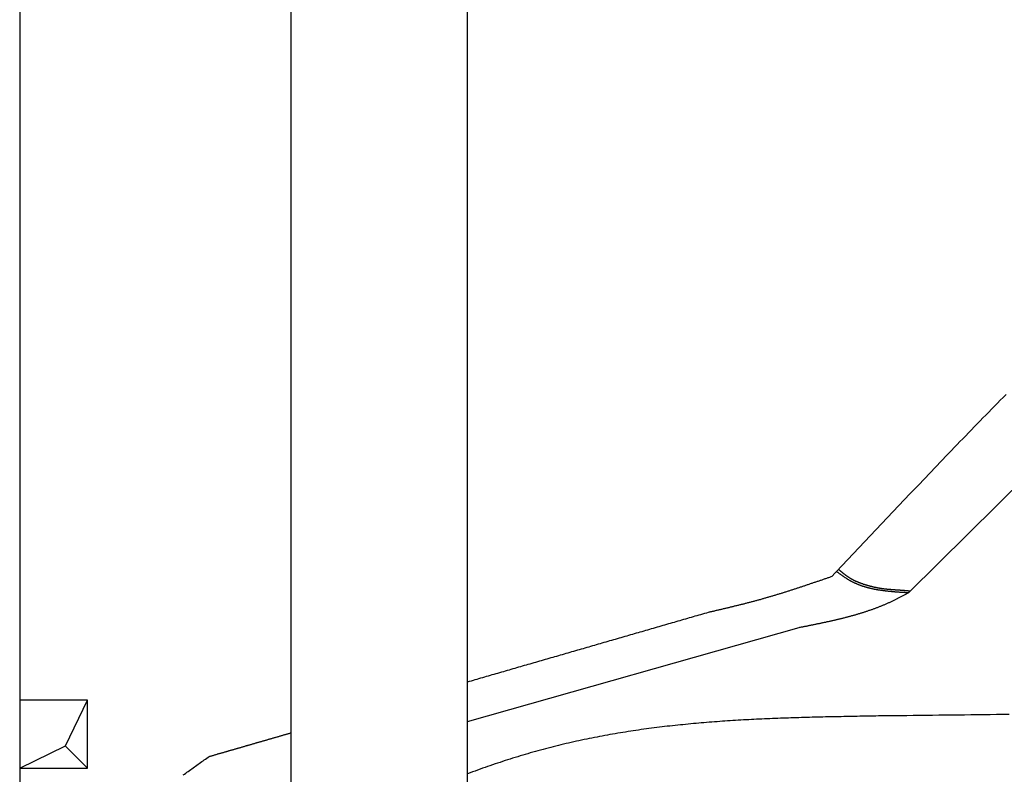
# Model space of a CAD drawing. Extents: x 1073 to 6773, y 5741 to 12416.
# Tile 6 of 55: x 1073 to 2524, y 9057 to 10169. Entities that reach past the tile are written whole.
import ezdxf

# ---------------------------------------------------------------- set-up
doc = ezdxf.new("R2010")
doc.units = 0
doc.layers.get('0').update_dxf_attribs({"linetype": 'CONTINUOUS'})
doc.layers.add('BREAKTHROUGH', color=1, linetype='CONTINUOUS')
doc.layers.add('CAR', color=10, linetype='CONTINUOUS')

msp = doc.modelspace()

# ---------------------------------------------------------------- linework, layer by layer
for p, q in [((1072.8, 11915.9), (1072.8, 5915.9)), ((1472.8, 8708), (1472.8, 10583)), ((1732.8, 8028), (1732.8, 10583))]:
    msp.add_line(p, q)
at = {"layer": 'BREAKTHROUGH'}
for p, q in [((1140.1, 9098.9), (1172.8, 9165.9)), ((1072.8, 9065.9), (1140.1, 9098.9)), ((1139.9, 9098.7), (1172.8, 9065.9))]:
    msp.add_line(p, q, dxfattribs=at)
msp.add_lwpolyline([(1172.8, 9165.9), (1072.8, 9165.9), (1072.8, 9065.9), (1172.8, 9065.9)], close=True, dxfattribs=at)
at = {"layer": 'CAR'}
for p, q in [((2383, 9324.7), (3048.4, 9985)), ((1732.8, 9134.8), (2221.3, 9273.3))]:
    msp.add_line(p, q, dxfattribs=at)
for points in [[(2269.7, 9348.7, 0), (2273.9, 9353.1, 0), (2278.1, 9357.5, 0), (2282.2, 9362, 0), (2286.4, 9366.4, 0), (2290.6, 9370.8, 0), (2294.8, 9375.2, 0), (2298.9, 9379.7, 0), (2303.1, 9384.1, 0), (2307.3, 9388.5, 0), (2311.4, 9392.9, 0), (2315.6, 9397.4, 0), (2319.8, 9401.8, 0), (2324, 9406.2, 0), (2328.1, 9410.6, 0), (2332.3, 9415, 0), (2336.5, 9419.5, 0), (2340.7, 9423.9, 0), (2344.8, 9428.3, 0), (2349, 9432.7, 0), (2353.2, 9437.1, 0), (2357.4, 9441.6, 0), (2361.6, 9446, 0), (2365.8, 9450.4, 0), (2369.9, 9454.8, 0), (2374.1, 9459.2, 0), (2378.3, 9463.6, 0), (2382.5, 9468, 0), (2386.7, 9472.4, 0), (2390.9, 9476.8, 0), (2395.1, 9481.2, 0), (2399.3, 9485.6, 0), (2403.5, 9490, 0), (2407.7, 9494.4, 0), (2411.9, 9498.8, 0), (2416.1, 9503.2, 0), (2420.3, 9507.6, 0), (2424.5, 9512, 0), (2428.7, 9516.4, 0), (2432.9, 9520.8, 0), (2437.1, 9525.2, 0), (2441.3, 9529.6, 0), (2445.5, 9533.9, 0), (2449.7, 9538.3, 0), (2454, 9542.7, 0), (2458.2, 9547.1, 0), (2462.4, 9551.4, 0), (2466.6, 9555.8, 0), (2470.9, 9560.2, 0), (2475.1, 9564.5, 0), (2479.3, 9568.9, 0), (2483.6, 9573.2, 0), (2487.8, 9577.6, 0), (2492, 9582, 0), (2496.3, 9586.3, 0), (2500.5, 9590.6, 0), (2504.8, 9595, 0), (2509, 9599.3, 0), (2513.3, 9603.6, 0), (2517.6, 9608, 0), (2521.8, 9612.3, 0), (2526.1, 9616.6, 0)], [(2279.4, 9358.9, 0), (2279.7, 9358.6, 0), (2280.1, 9358.4, 0), (2280.4, 9358.1, 0), (2280.8, 9357.8, 0), (2281.1, 9357.5, 0), (2281.4, 9357.2, 0), (2281.8, 9356.9, 0), (2282.1, 9356.6, 0), (2282.4, 9356.3, 0), (2282.8, 9356, 0), (2283.1, 9355.8, 0), (2283.5, 9355.5, 0), (2283.8, 9355.2, 0), (2284.2, 9354.9, 0), (2284.5, 9354.6, 0), (2284.8, 9354.3, 0), (2285.2, 9354, 0), (2285.5, 9353.8, 0), (2285.9, 9353.5, 0), (2286.2, 9353.2, 0), (2286.6, 9352.9, 0), (2286.9, 9352.7, 0), (2287.3, 9352.4, 0), (2287.6, 9352.1, 0), (2288, 9351.8, 0), (2288.3, 9351.6, 0), (2288.7, 9351.3, 0), (2289, 9351, 0), (2289.4, 9350.8, 0), (2289.7, 9350.5, 0), (2290.1, 9350.2, 0), (2290.4, 9350, 0), (2290.8, 9349.7, 0), (2291.2, 9349.4, 0), (2291.5, 9349.2, 0), (2291.9, 9348.9, 0), (2292.2, 9348.7, 0), (2292.6, 9348.4, 0), (2293, 9348.2, 0), (2293.3, 9347.9, 0), (2293.7, 9347.7, 0), (2294.1, 9347.4, 0), (2294.4, 9347.2, 0), (2294.8, 9347, 0), (2295.2, 9346.7, 0), (2295.6, 9346.5, 0), (2295.9, 9346.2, 0), (2296.3, 9346, 0), (2296.7, 9345.8, 0), (2297.1, 9345.6, 0), (2297.4, 9345.3, 0), (2297.8, 9345.1, 0), (2298.2, 9344.9, 0), (2298.6, 9344.7, 0), (2299, 9344.5, 0), (2299.4, 9344.3, 0), (2299.8, 9344, 0), (2300.2, 9343.9, 0), (2300.6, 9343.6, 0), (2300.9, 9343.4, 0), (2301.3, 9343.2, 0), (2301.7, 9343, 0), (2302.1, 9342.8, 0), (2302.5, 9342.6, 0), (2302.9, 9342.5, 0), (2303.3, 9342.3, 0), (2303.7, 9342.1, 0), (2304.1, 9341.9, 0), (2304.5, 9341.7, 0), (2304.9, 9341.5, 0), (2305.3, 9341.3, 0), (2305.8, 9341.2, 0), (2306.2, 9341, 0), (2306.6, 9340.8, 0), (2307, 9340.6, 0), (2307.4, 9340.5, 0), (2307.8, 9340.3, 0), (2308.2, 9340.1, 0), (2308.6, 9340, 0), (2309, 9339.8, 0), (2309.4, 9339.6, 0), (2309.9, 9339.5, 0), (2310.3, 9339.3, 0), (2310.7, 9339.1, 0), (2311.1, 9339, 0), (2311.5, 9338.8, 0), (2311.9, 9338.7, 0), (2312.4, 9338.5, 0), (2312.8, 9338.4, 0), (2313.2, 9338.2, 0), (2313.6, 9338.1, 0), (2314.1, 9337.9, 0), (2314.5, 9337.8, 0), (2314.9, 9337.6, 0), (2315.3, 9337.5, 0), (2315.7, 9337.3, 0), (2316.2, 9337.2, 0), (2316.6, 9337, 0), (2317, 9336.9, 0), (2317.4, 9336.8, 0), (2317.9, 9336.6, 0), (2318.3, 9336.5, 0), (2318.7, 9336.4, 0), (2319.1, 9336.2, 0), (2319.6, 9336.1, 0), (2320, 9336, 0), (2320.4, 9335.9, 0), (2320.8, 9335.7, 0), (2321.3, 9335.6, 0), (2321.7, 9335.5, 0), (2322.1, 9335.4, 0), (2322.5, 9335.2, 0), (2323, 9335.1, 0), (2323.4, 9335, 0), (2323.8, 9334.9, 0), (2324.2, 9334.7, 0), (2324.7, 9334.6, 0), (2325.1, 9334.5, 0), (2325.5, 9334.4, 0), (2326, 9334.3, 0), (2326.4, 9334.2, 0), (2326.8, 9334.1, 0), (2327.3, 9334, 0), (2327.7, 9333.9, 0), (2328.1, 9333.7, 0), (2328.6, 9333.6, 0), (2329, 9333.5, 0), (2329.4, 9333.4, 0), (2329.8, 9333.3, 0), (2330.3, 9333.2, 0), (2330.7, 9333.1, 0), (2331.2, 9333, 0), (2331.6, 9332.9, 0), (2332, 9332.8, 0), (2332.4, 9332.8, 0), (2332.9, 9332.6, 0), (2333.3, 9332.6, 0), (2333.8, 9332.5, 0), (2334.2, 9332.4, 0), (2334.6, 9332.3, 0), (2335.1, 9332.2, 0), (2335.5, 9332.1, 0), (2335.9, 9332, 0), (2336.4, 9332, 0), (2336.8, 9331.9, 0), (2337.2, 9331.8, 0), (2337.7, 9331.7, 0), (2338.1, 9331.6, 0), (2338.5, 9331.6, 0), (2339, 9331.5, 0), (2339.4, 9331.4, 0), (2339.9, 9331.3, 0), (2340.3, 9331.3, 0), (2340.7, 9331.2, 0), (2341.2, 9331.1, 0), (2341.6, 9331, 0), (2342, 9331, 0), (2342.5, 9330.9, 0), (2342.9, 9330.9, 0), (2343.4, 9330.8, 0), (2343.8, 9330.7, 0), (2344.2, 9330.7, 0), (2344.7, 9330.6, 0), (2345.1, 9330.5, 0), (2345.6, 9330.5, 0), (2346, 9330.4, 0), (2346.4, 9330.4, 0), (2346.9, 9330.3, 0), (2347.3, 9330.3, 0), (2347.8, 9330.2, 0), (2348.2, 9330.2, 0), (2348.6, 9330.1, 0), (2349.1, 9330.1, 0), (2349.5, 9330, 0), (2350, 9330, 0), (2350.4, 9329.9, 0), (2350.8, 9329.9, 0), (2351.3, 9329.9, 0), (2351.7, 9329.8, 0), (2352.2, 9329.8, 0), (2352.6, 9329.7, 0), (2353, 9329.7, 0), (2353.5, 9329.6, 0), (2353.9, 9329.6, 0), (2354.4, 9329.6, 0), (2354.8, 9329.5, 0), (2355.2, 9329.5, 0), (2355.7, 9329.5, 0), (2356.1, 9329.4, 0), (2356.6, 9329.4, 0), (2357, 9329.4, 0), (2357.5, 9329.3, 0), (2357.9, 9329.3, 0), (2358.3, 9329.2, 0), (2358.8, 9329.2, 0), (2359.2, 9329.2, 0), (2359.7, 9329.1, 0), (2360.1, 9329.1, 0), (2360.6, 9329.1, 0), (2361, 9329.1, 0), (2361.4, 9329, 0), (2361.9, 9329, 0), (2362.3, 9329, 0), (2362.8, 9328.9, 0), (2363.2, 9328.9, 0), (2363.7, 9328.9, 0), (2364.1, 9328.9, 0), (2364.5, 9328.8, 0), (2365, 9328.8, 0), (2365.4, 9328.8, 0), (2365.9, 9328.7, 0), (2366.3, 9328.7, 0), (2366.8, 9328.7, 0), (2367.2, 9328.6, 0), (2367.6, 9328.6, 0), (2368.1, 9328.6, 0), (2368.5, 9328.5, 0), (2369, 9328.5, 0), (2369.4, 9328.5, 0), (2369.8, 9328.5, 0), (2370.3, 9328.4, 0), (2370.7, 9328.4, 0), (2371.2, 9328.4, 0), (2371.6, 9328.3, 0), (2372.1, 9328.3, 0), (2372.5, 9328.3, 0), (2372.9, 9328.2, 0), (2373.4, 9328.2, 0), (2373.8, 9328.2, 0), (2374.3, 9328.1, 0), (2374.7, 9328.1, 0), (2375.2, 9328, 0), (2375.6, 9328, 0), (2376, 9328, 0), (2376.5, 9327.9, 0), (2376.9, 9327.9, 0), (2377.4, 9327.9, 0), (2377.8, 9327.8, 0), (2378.2, 9327.8, 0), (2378.7, 9327.7, 0), (2379.1, 9327.7, 0), (2379.6, 9327.6, 0), (2380, 9327.6, 0), (2380.4, 9327.6, 0), (2380.9, 9327.5, 0), (2381.3, 9327.5, 0), (2381.8, 9327.4, 0), (2382.2, 9327.4, 0), (2382.7, 9327.3, 0), (2383.1, 9327.3, 0), (2383.5, 9327.2, 0), (2384, 9327.2, 0), (2384.4, 9327.1, 0), (2384.9, 9327.1, 0), (2385.3, 9327, 0)], [(2087.8, 9295.8, 0), (2088.9, 9296.1, 0), (2090.1, 9296.4, 0), (2091.3, 9296.6, 0), (2092.4, 9296.9, 0), (2093.6, 9297.2, 0), (2094.8, 9297.5, 0), (2095.9, 9297.7, 0), (2097.1, 9298, 0), (2098.2, 9298.3, 0), (2099.4, 9298.5, 0), (2100.6, 9298.8, 0), (2101.7, 9299.1, 0), (2102.9, 9299.3, 0), (2104, 9299.6, 0), (2105.2, 9299.9, 0), (2106.4, 9300.2, 0), (2107.5, 9300.4, 0), (2108.7, 9300.7, 0), (2109.8, 9301, 0), (2111, 9301.2, 0), (2112.2, 9301.5, 0), (2113.3, 9301.8, 0), (2114.5, 9302.1, 0), (2115.7, 9302.4, 0), (2116.8, 9302.6, 0), (2118, 9302.9, 0), (2119.1, 9303.2, 0), (2120.3, 9303.5, 0), (2121.4, 9303.7, 0), (2122.6, 9304, 0), (2123.8, 9304.3, 0), (2124.9, 9304.6, 0), (2126.1, 9304.9, 0), (2127.2, 9305.1, 0), (2128.4, 9305.4, 0), (2129.6, 9305.7, 0), (2130.7, 9306, 0), (2131.9, 9306.3, 0), (2133, 9306.6, 0), (2134.2, 9306.9, 0), (2135.3, 9307.1, 0), (2136.5, 9307.4, 0), (2137.7, 9307.7, 0), (2138.8, 9308, 0), (2140, 9308.3, 0), (2141.1, 9308.6, 0), (2142.3, 9308.9, 0), (2143.4, 9309.2, 0), (2144.6, 9309.5, 0), (2145.8, 9309.8, 0), (2146.9, 9310.1, 0), (2148.1, 9310.4, 0), (2149.2, 9310.7, 0), (2150.4, 9311, 0), (2151.5, 9311.3, 0), (2152.7, 9311.6, 0), (2153.8, 9311.9, 0), (2155, 9312.2, 0), (2156.1, 9312.5, 0), (2157.3, 9312.8, 0), (2158.4, 9313.1, 0), (2159.6, 9313.5, 0), (2160.7, 9313.8, 0), (2161.9, 9314.1, 0), (2163, 9314.4, 0), (2164.2, 9314.7, 0), (2165.3, 9315, 0), (2166.5, 9315.4, 0), (2167.6, 9315.7, 0), (2168.8, 9316, 0), (2169.9, 9316.3, 0), (2171.1, 9316.7, 0), (2172.2, 9317, 0), (2173.3, 9317.3, 0), (2174.5, 9317.7, 0), (2175.6, 9318, 0), (2176.8, 9318.3, 0), (2177.9, 9318.7, 0), (2179.1, 9319, 0), (2180.2, 9319.3, 0), (2181.3, 9319.7, 0), (2182.5, 9320, 0), (2183.6, 9320.4, 0), (2184.8, 9320.7, 0), (2185.9, 9321, 0), (2187.1, 9321.4, 0), (2188.2, 9321.7, 0), (2189.3, 9322.1, 0), (2190.5, 9322.4, 0), (2191.6, 9322.8, 0), (2192.8, 9323.1, 0), (2193.9, 9323.5, 0), (2195, 9323.8, 0), (2196.2, 9324.2, 0), (2197.3, 9324.5, 0), (2198.4, 9324.9, 0), (2199.6, 9325.3, 0), (2200.7, 9325.6, 0), (2201.8, 9326, 0), (2203, 9326.3, 0), (2204.1, 9326.7, 0), (2205.3, 9327.1, 0), (2206.4, 9327.4, 0), (2207.5, 9327.8, 0), (2208.7, 9328.1, 0), (2209.8, 9328.5, 0), (2210.9, 9328.9, 0), (2212.1, 9329.2, 0), (2213.2, 9329.6, 0), (2214.3, 9330, 0), (2215.5, 9330.4, 0), (2216.6, 9330.7, 0), (2217.7, 9331.1, 0), (2218.9, 9331.5, 0), (2220, 9331.8, 0), (2221.1, 9332.2, 0), (2222.3, 9332.6, 0), (2223.4, 9333, 0), (2224.5, 9333.3, 0), (2225.7, 9333.7, 0), (2226.8, 9334.1, 0), (2227.9, 9334.5, 0), (2229.1, 9334.8, 0), (2230.2, 9335.2, 0), (2231.3, 9335.6, 0), (2232.5, 9336, 0), (2233.6, 9336.4, 0), (2234.7, 9336.7, 0), (2235.8, 9337.1, 0), (2237, 9337.5, 0), (2238.1, 9337.9, 0), (2239.2, 9338.3, 0), (2240.4, 9338.6, 0), (2241.5, 9339, 0), (2242.6, 9339.4, 0), (2243.8, 9339.8, 0), (2244.9, 9340.2, 0), (2246, 9340.6, 0), (2247.2, 9340.9, 0), (2248.3, 9341.3, 0), (2249.4, 9341.7, 0), (2250.5, 9342.1, 0), (2251.7, 9342.5, 0), (2252.8, 9342.9, 0), (2253.9, 9343.2, 0), (2255.1, 9343.6, 0), (2256.2, 9344, 0), (2257.3, 9344.4, 0), (2258.4, 9344.8, 0), (2259.6, 9345.2, 0), (2260.7, 9345.6, 0), (2261.8, 9346, 0), (2263, 9346.4, 0), (2264.1, 9346.7, 0), (2265.2, 9347.1, 0), (2266.3, 9347.5, 0), (2267.5, 9347.9, 0), (2268.6, 9348.3, 0), (2269.7, 9348.7, 0)], [(2276.4, 9355.8, 0), (2277, 9355.4, 0), (2277.6, 9354.9, 0), (2278.2, 9354.5, 0), (2278.7, 9354.1, 0), (2279.3, 9353.7, 0), (2279.9, 9353.2, 0), (2280.4, 9352.8, 0), (2281, 9352.4, 0), (2281.6, 9352, 0), (2282.2, 9351.6, 0), (2282.8, 9351.2, 0), (2283.3, 9350.8, 0), (2283.9, 9350.3, 0), (2284.5, 9349.9, 0), (2285.1, 9349.5, 0), (2285.7, 9349.1, 0), (2286.2, 9348.7, 0), (2286.8, 9348.3, 0), (2287.4, 9347.9, 0), (2288, 9347.5, 0), (2288.6, 9347.1, 0), (2289.2, 9346.7, 0), (2289.8, 9346.4, 0), (2290.3, 9346, 0), (2290.9, 9345.6, 0), (2291.5, 9345.2, 0), (2292.1, 9344.8, 0), (2292.7, 9344.5, 0), (2293.3, 9344.1, 0), (2293.9, 9343.7, 0), (2294.5, 9343.4, 0), (2295.1, 9343, 0), (2295.8, 9342.7, 0), (2296.3, 9342.3, 0), (2297, 9342, 0), (2297.6, 9341.7, 0), (2298.2, 9341.3, 0), (2298.8, 9341, 0), (2299.4, 9340.7, 0), (2300, 9340.4, 0), (2300.7, 9340.1, 0), (2301.3, 9339.8, 0), (2301.9, 9339.5, 0), (2302.5, 9339.2, 0), (2303.2, 9338.9, 0), (2303.8, 9338.6, 0), (2304.4, 9338.3, 0), (2305.1, 9338, 0), (2305.7, 9337.8, 0), (2306.3, 9337.5, 0), (2307, 9337.2, 0), (2307.6, 9337, 0), (2308.3, 9336.7, 0), (2308.9, 9336.4, 0), (2309.6, 9336.2, 0), (2310.2, 9335.9, 0), (2310.9, 9335.7, 0), (2311.5, 9335.5, 0), (2312.2, 9335.2, 0), (2312.8, 9335, 0), (2313.5, 9334.8, 0), (2314.1, 9334.5, 0), (2314.8, 9334.3, 0), (2315.5, 9334.1, 0), (2316.1, 9333.9, 0), (2316.8, 9333.7, 0), (2317.4, 9333.5, 0), (2318.1, 9333.3, 0), (2318.8, 9333.1, 0), (2319.5, 9332.9, 0), (2320.1, 9332.7, 0), (2320.8, 9332.5, 0), (2321.5, 9332.3, 0), (2322.2, 9332.1, 0), (2322.8, 9332, 0), (2323.5, 9331.8, 0), (2324.2, 9331.6, 0), (2324.9, 9331.5, 0), (2325.6, 9331.3, 0), (2326.2, 9331.1, 0), (2326.9, 9331, 0), (2327.6, 9330.8, 0), (2328.3, 9330.7, 0), (2329, 9330.5, 0), (2329.7, 9330.4, 0), (2330.4, 9330.2, 0), (2331.1, 9330.1, 0), (2331.8, 9329.9, 0), (2332.4, 9329.8, 0), (2333.1, 9329.7, 0), (2333.8, 9329.5, 0), (2334.5, 9329.4, 0), (2335.2, 9329.3, 0), (2335.9, 9329.1, 0), (2336.6, 9329, 0), (2337.3, 9328.9, 0), (2338, 9328.8, 0), (2338.8, 9328.7, 0), (2339.4, 9328.6, 0), (2340.2, 9328.5, 0), (2340.9, 9328.4, 0), (2341.6, 9328.2, 0), (2342.3, 9328.1, 0), (2343, 9328, 0), (2343.7, 9328, 0), (2344.4, 9327.9, 0), (2345.1, 9327.8, 0), (2345.8, 9327.7, 0), (2346.6, 9327.6, 0), (2347.3, 9327.5, 0), (2348, 9327.4, 0), (2348.7, 9327.3, 0), (2349.4, 9327.2, 0), (2350.1, 9327.1, 0), (2350.9, 9327.1, 0), (2351.6, 9327, 0), (2352.3, 9326.9, 0), (2353, 9326.8, 0), (2353.7, 9326.8, 0), (2354.5, 9326.7, 0), (2355.2, 9326.6, 0), (2355.9, 9326.6, 0), (2356.6, 9326.5, 0), (2357.4, 9326.4, 0), (2358.1, 9326.4, 0), (2358.8, 9326.3, 0), (2359.5, 9326.2, 0), (2360.3, 9326.2, 0), (2361, 9326.1, 0), (2361.7, 9326.1, 0), (2362.4, 9326, 0), (2363.2, 9326, 0), (2363.9, 9325.9, 0), (2364.6, 9325.8, 0), (2365.4, 9325.8, 0), (2366.1, 9325.7, 0), (2366.8, 9325.7, 0), (2367.6, 9325.6, 0), (2368.3, 9325.6, 0), (2369, 9325.5, 0), (2369.8, 9325.5, 0), (2370.5, 9325.4, 0), (2371.2, 9325.4, 0), (2371.9, 9325.4, 0), (2372.7, 9325.3, 0), (2373.4, 9325.3, 0), (2374.1, 9325.2, 0), (2374.9, 9325.2, 0), (2375.6, 9325.1, 0), (2376.3, 9325.1, 0), (2377.1, 9325, 0), (2377.8, 9325, 0), (2378.6, 9325, 0), (2379.3, 9324.9, 0), (2380, 9324.9, 0), (2380.8, 9324.8, 0), (2381.5, 9324.8, 0), (2382.2, 9324.7, 0), (2383, 9324.7, 0)], [(2221.3, 9273.3, 0), (2222.3, 9273.5, 0), (2223.4, 9273.8, 0), (2224.5, 9274, 0), (2225.5, 9274.2, 0), (2226.6, 9274.4, 0), (2227.7, 9274.6, 0), (2228.7, 9274.8, 0), (2229.8, 9275, 0), (2230.8, 9275.2, 0), (2231.9, 9275.4, 0), (2233, 9275.6, 0), (2234, 9275.9, 0), (2235.1, 9276.1, 0), (2236.2, 9276.3, 0), (2237.2, 9276.5, 0), (2238.3, 9276.7, 0), (2239.3, 9276.9, 0), (2240.4, 9277.1, 0), (2241.4, 9277.3, 0), (2242.5, 9277.5, 0), (2243.6, 9277.8, 0), (2244.6, 9278, 0), (2245.7, 9278.2, 0), (2246.7, 9278.4, 0), (2247.8, 9278.6, 0), (2248.9, 9278.9, 0), (2249.9, 9279.1, 0), (2251, 9279.3, 0), (2252, 9279.5, 0), (2253.1, 9279.7, 0), (2254.2, 9280, 0), (2255.2, 9280.2, 0), (2256.3, 9280.4, 0), (2257.3, 9280.6, 0), (2258.4, 9280.9, 0), (2259.4, 9281.1, 0), (2260.5, 9281.3, 0), (2261.5, 9281.5, 0), (2262.6, 9281.8, 0), (2263.6, 9282, 0), (2264.7, 9282.2, 0), (2265.8, 9282.5, 0), (2266.8, 9282.7, 0), (2267.8, 9282.9, 0), (2268.9, 9283.2, 0), (2269.9, 9283.4, 0), (2271, 9283.6, 0), (2272.1, 9283.9, 0), (2273.1, 9284.1, 0), (2274.2, 9284.4, 0), (2275.2, 9284.6, 0), (2276.2, 9284.9, 0), (2277.3, 9285.1, 0), (2278.3, 9285.3, 0), (2279.4, 9285.6, 0), (2280.4, 9285.9, 0), (2281.5, 9286.1, 0), (2282.5, 9286.4, 0), (2283.6, 9286.6, 0), (2284.6, 9286.9, 0), (2285.6, 9287.1, 0), (2286.7, 9287.4, 0), (2287.7, 9287.6, 0), (2288.8, 9287.9, 0), (2289.8, 9288.2, 0), (2290.8, 9288.5, 0), (2291.9, 9288.7, 0), (2292.9, 9289, 0), (2293.9, 9289.3, 0), (2295, 9289.5, 0), (2296, 9289.8, 0), (2297.1, 9290.1, 0), (2298.1, 9290.4, 0), (2299.1, 9290.7, 0), (2300.2, 9291, 0), (2301.2, 9291.2, 0), (2302.2, 9291.5, 0), (2303.2, 9291.8, 0), (2304.3, 9292.1, 0), (2305.3, 9292.4, 0), (2306.3, 9292.7, 0), (2307.3, 9293, 0), (2308.4, 9293.3, 0), (2309.4, 9293.6, 0), (2310.4, 9293.9, 0), (2311.4, 9294.2, 0), (2312.5, 9294.6, 0), (2313.5, 9294.9, 0), (2314.5, 9295.2, 0), (2315.5, 9295.5, 0), (2316.5, 9295.8, 0), (2317.6, 9296.2, 0), (2318.6, 9296.5, 0), (2319.6, 9296.8, 0), (2320.6, 9297.1, 0), (2321.6, 9297.5, 0), (2322.6, 9297.8, 0), (2323.6, 9298.2, 0), (2324.6, 9298.5, 0), (2325.6, 9298.9, 0), (2326.7, 9299.2, 0), (2327.7, 9299.6, 0), (2328.7, 9299.9, 0), (2329.7, 9300.3, 0), (2330.7, 9300.6, 0), (2331.7, 9301, 0), (2332.7, 9301.4, 0), (2333.7, 9301.7, 0), (2334.7, 9302.1, 0), (2335.7, 9302.5, 0), (2336.7, 9302.9, 0), (2337.6, 9303.2, 0), (2338.6, 9303.6, 0), (2339.6, 9304, 0), (2340.6, 9304.4, 0), (2341.6, 9304.8, 0), (2342.6, 9305.2, 0), (2343.6, 9305.6, 0), (2344.6, 9306, 0), (2345.6, 9306.4, 0), (2346.5, 9306.8, 0), (2347.5, 9307.2, 0), (2348.5, 9307.6, 0), (2349.5, 9308.1, 0), (2350.4, 9308.5, 0), (2351.4, 9308.9, 0), (2352.4, 9309.4, 0), (2353.4, 9309.8, 0), (2354.3, 9310.2, 0), (2355.3, 9310.7, 0), (2356.3, 9311.1, 0), (2357.2, 9311.6, 0), (2358.2, 9312, 0), (2359.2, 9312.5, 0), (2360.1, 9312.9, 0), (2361.1, 9313.4, 0), (2362.1, 9313.9, 0), (2363, 9314.3, 0), (2364, 9314.8, 0), (2364.9, 9315.3, 0), (2365.9, 9315.8, 0), (2366.8, 9316.2, 0), (2367.8, 9316.7, 0), (2368.8, 9317.2, 0), (2369.7, 9317.7, 0), (2370.7, 9318.2, 0), (2371.6, 9318.7, 0), (2372.6, 9319.2, 0), (2373.5, 9319.7, 0), (2374.4, 9320.2, 0), (2375.4, 9320.7, 0), (2376.3, 9321.2, 0), (2377.3, 9321.7, 0), (2378.2, 9322.2, 0), (2379.2, 9322.7, 0), (2380.1, 9323.2, 0), (2381.1, 9323.7, 0), (2382, 9324.2, 0), (2383, 9324.7, 0)], [(1732.8, 9193.2, 0), (1735.6, 9194, 0), (1738.4, 9194.8, 0), (1741.2, 9195.6, 0), (1744, 9196.5, 0), (1746.8, 9197.3, 0), (1749.5, 9198.1, 0), (1752.3, 9198.9, 0), (1755.1, 9199.7, 0), (1757.9, 9200.5, 0), (1760.7, 9201.3, 0), (1763.5, 9202.1, 0), (1766.3, 9202.9, 0), (1769.1, 9203.7, 0), (1771.9, 9204.5, 0), (1774.7, 9205.3, 0), (1777.5, 9206.1, 0), (1780.3, 9207, 0), (1783.1, 9207.8, 0), (1785.9, 9208.6, 0), (1788.7, 9209.4, 0), (1791.5, 9210.2, 0), (1794.3, 9211, 0), (1797.1, 9211.8, 0), (1799.9, 9212.6, 0), (1802.7, 9213.4, 0), (1805.5, 9214.2, 0), (1808.2, 9215, 0), (1811, 9215.8, 0), (1813.8, 9216.6, 0), (1816.6, 9217.5, 0), (1819.4, 9218.3, 0), (1822.2, 9219.1, 0), (1825, 9219.9, 0), (1827.8, 9220.7, 0), (1830.6, 9221.5, 0), (1833.4, 9222.3, 0), (1836.2, 9223.1, 0), (1839, 9223.9, 0), (1841.8, 9224.7, 0), (1844.6, 9225.5, 0), (1847.4, 9226.4, 0), (1850.2, 9227.1, 0), (1853, 9228, 0), (1855.8, 9228.8, 0), (1858.6, 9229.6, 0), (1861.4, 9230.4, 0), (1864.2, 9231.2, 0), (1867, 9232, 0), (1869.7, 9232.8, 0), (1872.5, 9233.6, 0), (1875.3, 9234.4, 0), (1878.1, 9235.2, 0), (1880.9, 9236, 0), (1883.7, 9236.9, 0), (1886.5, 9237.7, 0), (1889.3, 9238.5, 0), (1892.1, 9239.3, 0), (1894.9, 9240.1, 0), (1897.7, 9240.9, 0), (1900.5, 9241.7, 0), (1903.3, 9242.5, 0), (1906.1, 9243.3, 0), (1908.9, 9244.1, 0), (1911.7, 9244.9, 0), (1914.5, 9245.7, 0), (1917.3, 9246.5, 0), (1920.1, 9247.4, 0), (1922.8, 9248.2, 0), (1925.7, 9249, 0), (1928.4, 9249.8, 0), (1931.2, 9250.6, 0), (1934, 9251.4, 0), (1936.8, 9252.2, 0), (1939.6, 9253, 0), (1942.4, 9253.8, 0), (1945.2, 9254.6, 0), (1948, 9255.4, 0), (1950.8, 9256.2, 0), (1953.6, 9257, 0), (1956.4, 9257.9, 0), (1959.2, 9258.7, 0), (1962, 9259.5, 0), (1964.8, 9260.3, 0), (1967.6, 9261.1, 0), (1970.4, 9261.9, 0), (1973.2, 9262.7, 0), (1976, 9263.5, 0), (1978.8, 9264.3, 0), (1981.5, 9265.1, 0), (1984.3, 9265.9, 0), (1987.1, 9266.8, 0), (1989.9, 9267.5, 0), (1992.7, 9268.4, 0), (1995.5, 9269.2, 0), (1998.3, 9270, 0), (2001.1, 9270.8, 0), (2003.9, 9271.6, 0), (2006.7, 9272.4, 0), (2009.5, 9273.2, 0), (2012.3, 9274, 0), (2015.1, 9274.8, 0), (2017.9, 9275.6, 0), (2020.7, 9276.4, 0), (2023.5, 9277.2, 0), (2026.3, 9278.1, 0), (2029.1, 9278.9, 0), (2031.9, 9279.7, 0), (2034.7, 9280.5, 0), (2037.5, 9281.3, 0), (2040.2, 9282.1, 0), (2043, 9282.9, 0), (2045.8, 9283.7, 0), (2048.6, 9284.5, 0), (2051.4, 9285.3, 0), (2054.2, 9286.1, 0), (2057, 9287, 0), (2059.8, 9287.8, 0), (2062.6, 9288.6, 0), (2065.4, 9289.4, 0), (2068.2, 9290.2, 0), (2071, 9291, 0), (2073.8, 9291.8, 0), (2076.6, 9292.6, 0), (2079.4, 9293.4, 0), (2082.2, 9294.2, 0), (2085, 9295, 0), (2087.8, 9295.8, 0)], [(2341.9, 9142.8, 0), (2338, 9142.8, 0), (2334.1, 9142.7, 0), (2330.2, 9142.6, 0), (2326.3, 9142.6, 0), (2322.4, 9142.5, 0), (2318.5, 9142.4, 0), (2314.6, 9142.4, 0), (2310.7, 9142.3, 0), (2306.8, 9142.2, 0), (2302.9, 9142.2, 0), (2299, 9142.1, 0), (2295.1, 9142, 0), (2291.2, 9142, 0), (2287.2, 9141.9, 0), (2283.3, 9141.8, 0), (2279.4, 9141.8, 0), (2275.5, 9141.7, 0), (2271.6, 9141.6, 0), (2267.7, 9141.5, 0), (2263.8, 9141.4, 0), (2259.9, 9141.4, 0), (2256, 9141.3, 0), (2252.1, 9141.2, 0), (2248.2, 9141.1, 0), (2244.3, 9141, 0), (2240.4, 9140.9, 0), (2236.5, 9140.8, 0), (2232.6, 9140.7, 0), (2228.7, 9140.6, 0), (2224.8, 9140.5, 0), (2220.9, 9140.3, 0), (2217, 9140.2, 0), (2213.1, 9140.1, 0), (2209.2, 9140, 0), (2205.3, 9139.8, 0), (2201.4, 9139.7, 0), (2197.5, 9139.6, 0), (2193.6, 9139.4, 0), (2189.7, 9139.3, 0), (2185.8, 9139.1, 0), (2181.9, 9139, 0), (2178, 9138.8, 0), (2174.1, 9138.6, 0), (2170.2, 9138.5, 0), (2166.3, 9138.3, 0), (2162.4, 9138.1, 0), (2158.6, 9137.9, 0), (2154.7, 9137.7, 0), (2150.8, 9137.5, 0), (2146.9, 9137.3, 0), (2143, 9137.1, 0), (2139.1, 9136.9, 0), (2135.2, 9136.7, 0), (2131.3, 9136.5, 0), (2127.5, 9136.2, 0), (2123.6, 9136, 0), (2119.7, 9135.7, 0), (2115.8, 9135.5, 0), (2111.9, 9135.2, 0), (2108.1, 9135, 0), (2104.2, 9134.7, 0), (2100.3, 9134.4, 0), (2096.4, 9134.1, 0), (2092.6, 9133.8, 0), (2088.7, 9133.5, 0), (2084.8, 9133.2, 0), (2080.9, 9132.9, 0), (2077.1, 9132.6, 0), (2073.2, 9132.2, 0), (2069.3, 9131.9, 0), (2065.5, 9131.5, 0), (2061.6, 9131.2, 0), (2057.7, 9130.8, 0), (2053.9, 9130.4, 0), (2050, 9130, 0), (2046.2, 9129.7, 0), (2042.3, 9129.3, 0), (2038.4, 9128.9, 0), (2034.6, 9128.4, 0), (2030.7, 9128, 0), (2026.9, 9127.6, 0), (2023, 9127.1, 0), (2019.2, 9126.7, 0), (2015.3, 9126.2, 0), (2011.5, 9125.7, 0), (2007.6, 9125.2, 0), (2003.8, 9124.7, 0), (1999.9, 9124.2, 0), (1996.1, 9123.7, 0), (1992.3, 9123.2, 0), (1988.4, 9122.7, 0), (1984.6, 9122.1, 0), (1980.8, 9121.5, 0), (1976.9, 9121, 0), (1973.1, 9120.4, 0), (1969.2, 9119.8, 0), (1965.4, 9119.2, 0), (1961.6, 9118.6, 0), (1957.8, 9118, 0), (1953.9, 9117.3, 0), (1950.1, 9116.7, 0), (1946.3, 9116, 0), (1942.5, 9115.4, 0), (1938.7, 9114.7, 0), (1934.8, 9114, 0), (1931, 9113.3, 0), (1927.2, 9112.6, 0), (1923.4, 9111.8, 0), (1919.6, 9111.1, 0), (1915.8, 9110.3, 0), (1912, 9109.6, 0), (1908.2, 9108.8, 0), (1904.4, 9108, 0), (1900.6, 9107.2, 0), (1896.8, 9106.4, 0), (1893, 9105.5, 0), (1889.2, 9104.7, 0), (1885.4, 9103.8, 0), (1881.6, 9102.9, 0), (1877.8, 9102.1, 0), (1874.1, 9101.2, 0), (1870.3, 9100.2, 0), (1866.5, 9099.3, 0), (1862.7, 9098.4, 0), (1859, 9097.4, 0), (1855.2, 9096.5, 0), (1851.4, 9095.5, 0), (1847.7, 9094.5, 0), (1843.9, 9093.5, 0), (1840.1, 9092.5, 0), (1836.4, 9091.5, 0), (1832.6, 9090.4, 0), (1828.9, 9089.4, 0), (1825.1, 9088.3, 0), (1821.4, 9087.2, 0), (1817.7, 9086.1, 0), (1813.9, 9085, 0), (1810.2, 9083.9, 0), (1806.5, 9082.8, 0), (1802.7, 9081.7, 0), (1799, 9080.5, 0), (1795.3, 9079.3, 0), (1791.6, 9078.2, 0), (1787.9, 9077, 0), (1784.2, 9075.8, 0), (1780.5, 9074.5, 0), (1776.8, 9073.3, 0), (1773.1, 9072.1, 0), (1769.4, 9070.8, 0), (1765.7, 9069.5, 0), (1762, 9068.3, 0), (1758.4, 9067, 0), (1754.7, 9065.7, 0), (1751, 9064.4, 0), (1747.4, 9063, 0), (1743.7, 9061.7, 0), (1740.1, 9060.3, 0), (1736.4, 9059, 0), (1732.8, 9057.6, 0)], [(2530.8, 9145, 0), (2521.3, 9144.9, 0), (2511.9, 9144.8, 0), (2502.5, 9144.7, 0), (2493, 9144.6, 0), (2483.6, 9144.5, 0), (2474.1, 9144.3, 0), (2464.7, 9144.2, 0), (2455.3, 9144.1, 0), (2445.8, 9144, 0), (2436.4, 9143.9, 0), (2426.9, 9143.8, 0), (2417.5, 9143.7, 0), (2408, 9143.6, 0), (2398.6, 9143.5, 0), (2389.2, 9143.4, 0), (2379.7, 9143.2, 0), (2370.3, 9143.1, 0), (2360.8, 9143, 0), (2351.4, 9142.9, 0), (2341.9, 9142.8, 0)], [(1352.1, 9083.2, 0), (1353, 9083.5, 0), (1354, 9083.7, 0), (1354.9, 9084, 0), (1355.9, 9084.3, 0), (1356.8, 9084.5, 0), (1357.8, 9084.8, 0), (1358.7, 9085.1, 0), (1359.7, 9085.4, 0), (1360.6, 9085.6, 0), (1361.6, 9085.9, 0), (1362.5, 9086.2, 0), (1363.5, 9086.5, 0), (1364.4, 9086.8, 0), (1365.4, 9087, 0), (1366.3, 9087.3, 0), (1367.3, 9087.6, 0), (1368.2, 9087.9, 0), (1369.2, 9088.1, 0), (1370.1, 9088.4, 0), (1371.1, 9088.7, 0), (1372, 9089, 0), (1373, 9089.2, 0), (1374, 9089.5, 0), (1374.9, 9089.8, 0), (1375.8, 9090, 0), (1376.8, 9090.3, 0), (1377.8, 9090.6, 0), (1378.7, 9090.9, 0), (1379.7, 9091.1, 0), (1380.6, 9091.4, 0), (1381.5, 9091.7, 0), (1382.5, 9092, 0), (1383.5, 9092.2, 0), (1384.4, 9092.5, 0), (1385.3, 9092.8, 0), (1386.3, 9093.1, 0), (1387.2, 9093.3, 0), (1388.2, 9093.6, 0), (1389.2, 9093.9, 0), (1390.1, 9094.2, 0), (1391, 9094.4, 0), (1392, 9094.7, 0), (1393, 9095, 0), (1393.9, 9095.3, 0), (1394.8, 9095.5, 0), (1395.8, 9095.8, 0), (1396.8, 9096.1, 0), (1397.7, 9096.4, 0), (1398.7, 9096.6, 0), (1399.6, 9096.9, 0), (1400.5, 9097.2, 0), (1401.5, 9097.5, 0), (1402.5, 9097.7, 0), (1403.4, 9098, 0), (1404.3, 9098.3, 0), (1405.3, 9098.6, 0), (1406.3, 9098.8, 0), (1407.2, 9099.1, 0), (1408.2, 9099.4, 0), (1409.1, 9099.7, 0), (1410.1, 9099.9, 0), (1411, 9100.2, 0), (1412, 9100.5, 0), (1412.9, 9100.8, 0), (1413.9, 9101, 0), (1414.8, 9101.3, 0), (1415.8, 9101.6, 0), (1416.7, 9101.9, 0), (1417.7, 9102.1, 0), (1418.6, 9102.4, 0), (1419.6, 9102.7, 0), (1420.5, 9103, 0), (1421.5, 9103.2, 0), (1422.4, 9103.5, 0), (1423.4, 9103.8, 0), (1424.3, 9104, 0), (1425.3, 9104.3, 0), (1426.2, 9104.6, 0), (1427.2, 9104.9, 0), (1428.1, 9105.1, 0), (1429.1, 9105.4, 0), (1430, 9105.7, 0), (1431, 9106, 0), (1431.9, 9106.2, 0), (1432.9, 9106.5, 0), (1433.8, 9106.8, 0), (1434.8, 9107.1, 0), (1435.7, 9107.4, 0), (1436.7, 9107.6, 0), (1437.6, 9107.9, 0), (1438.6, 9108.2, 0), (1439.5, 9108.5, 0), (1440.5, 9108.7, 0), (1441.4, 9109, 0), (1442.4, 9109.3, 0), (1443.3, 9109.5, 0), (1444.3, 9109.8, 0), (1445.2, 9110.1, 0), (1446.2, 9110.4, 0), (1447.1, 9110.6, 0), (1448.1, 9110.9, 0), (1449, 9111.2, 0), (1450, 9111.5, 0), (1450.9, 9111.8, 0), (1451.9, 9112, 0), (1452.8, 9112.3, 0), (1453.8, 9112.6, 0), (1454.7, 9112.8, 0), (1455.7, 9113.1, 0), (1456.6, 9113.4, 0), (1457.6, 9113.7, 0), (1458.5, 9113.9, 0), (1459.5, 9114.2, 0), (1460.4, 9114.5, 0), (1461.4, 9114.8, 0), (1462.3, 9115, 0), (1463.3, 9115.3, 0), (1464.2, 9115.6, 0), (1465.2, 9115.9, 0), (1466.1, 9116.1, 0), (1467.1, 9116.4, 0), (1468, 9116.7, 0), (1469, 9117, 0), (1469.9, 9117.2, 0), (1470.9, 9117.5, 0), (1471.8, 9117.8, 0), (1472.8, 9118.1, 0)], [(1313.8, 9056, 0), (1315.6, 9057.3, 0), (1317.4, 9058.6, 0), (1319.2, 9059.9, 0), (1321.1, 9061.2, 0), (1322.9, 9062.5, 0), (1324.7, 9063.8, 0), (1326.5, 9065.1, 0), (1328.3, 9066.4, 0), (1330.1, 9067.7, 0), (1332, 9069, 0), (1333.8, 9070.3, 0), (1335.6, 9071.6, 0), (1337.4, 9072.9, 0), (1339.3, 9074.2, 0), (1341.1, 9075.5, 0), (1342.9, 9076.7, 0), (1344.8, 9078, 0), (1346.6, 9079.3, 0), (1348.4, 9080.6, 0), (1350.3, 9081.9, 0), (1352.1, 9083.2, 0)]]:
    msp.add_polyline3d(points, dxfattribs=at)

doc.saveas('drawing.dxf')
